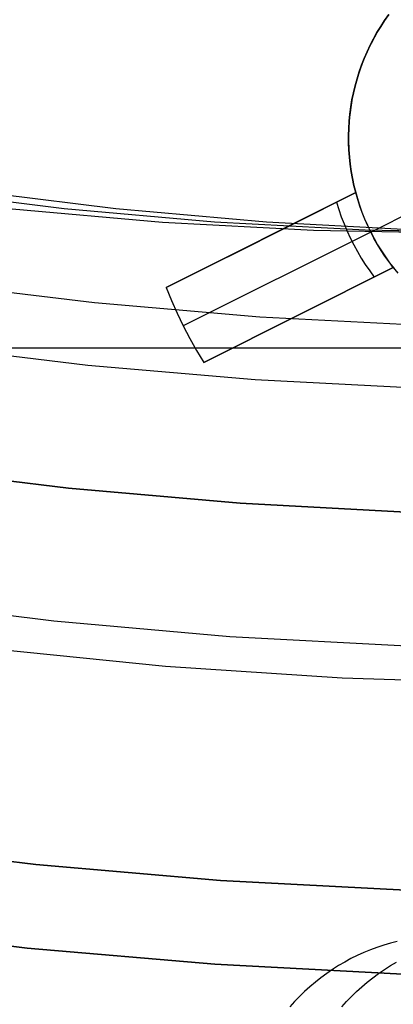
# Model space of a CAD drawing. Header units: millimetres. Extents: x 6049 to 7254, y -11340 to -10297.
# Tile 23 of 237: x 6644.85 to 6649.3, y -10745.42 to -10733.68. Entities that reach past the tile are written whole.
import ezdxf

# ---------------------------------------------------------------- set-up
doc = ezdxf.new("R2010")
doc.units = ezdxf.units.MM
doc.layers.add('color', color=7, linetype='Continuous')

msp = doc.modelspace()

# ---------------------------------------------------------------- linework, layer by layer
at = {"color": 8, "true_color": 0x7f7f7f}
for p, q in [((6645.377, -10735.936, 67.466), (6643.59, -10735.714, 67.879)), ((6645.996, -10735.936, 70.146), (6644.208, -10735.714, 70.558)), ((6644.758, -10735.936, 64.787), (6646.552, -10736.094, 64.373)), ((6647.171, -10736.094, 67.052), (6645.377, -10735.936, 67.466)), ((6647.789, -10736.094, 69.732), (6645.996, -10735.936, 70.146)), ((6646.552, -10736.094, 64.373), (6648.35, -10736.19, 63.958)), ((6648.968, -10736.19, 66.637), (6647.171, -10736.094, 67.052)), ((6649.587, -10736.19, 69.317), (6647.789, -10736.094, 69.732)), ((6648.35, -10736.19, 63.958), (6650.15, -10736.221, 63.542)), ((6650.768, -10736.221, 66.222), (6648.968, -10736.19, 66.637)), ((6643.777, -10736.813, 212.03), (6645.74, -10737.051, 212.03)), ((6645.74, -10737.051, 212.03), (6647.709, -10737.222, 212.03)), ((6647.709, -10737.222, 212.03), (6649.683, -10737.324, 212.03)), ((6643.674, -10737.557, 211.366), (6645.662, -10737.799, 211.366)), ((6645.662, -10737.799, 211.366), (6647.657, -10737.971, 211.366)), ((6647.657, -10737.971, 211.366), (6649.657, -10738.075, 211.366)), ((6642.85, -10743.487, 231.716), (6645.043, -10743.753, 231.716)), ((6645.043, -10743.753, 259.6), (6642.85, -10743.487, 259.6)), ((6642.85, -10743.487, 231.716), (6645.043, -10743.753, 231.716)), ((6642.85, -10743.487, 245.658), (6645.043, -10743.753, 245.658)), ((6645.043, -10743.753, 259.6), (6642.85, -10743.487, 259.6)), ((6645.043, -10743.753, 231.716), (6647.244, -10743.944, 231.716)), ((6647.244, -10743.944, 259.6), (6645.043, -10743.753, 259.6)), ((6645.043, -10743.753, 231.716), (6647.244, -10743.944, 231.716)), ((6645.043, -10743.753, 245.658), (6647.244, -10743.944, 245.658)), ((6647.244, -10743.944, 259.6), (6645.043, -10743.753, 259.6)), ((6647.244, -10743.944, 231.716), (6649.451, -10744.058, 231.716)), ((6649.451, -10744.058, 259.6), (6647.244, -10743.944, 259.6)), ((6647.244, -10743.944, 231.716), (6649.451, -10744.058, 231.716)), ((6647.244, -10743.944, 245.658), (6649.451, -10744.058, 245.658)), ((6649.451, -10744.058, 259.6), (6647.244, -10743.944, 259.6)), ((6644.94, -10744.748, 259.6), (6642.712, -10744.477, 259.6)), ((6642.712, -10744.477, 231.716), (6644.94, -10744.748, 231.716)), ((6642.712, -10744.477, 245.658), (6644.94, -10744.748, 245.658)), ((6642.712, -10744.477, 231.716), (6644.94, -10744.748, 231.716)), ((6644.94, -10744.748, 259.6), (6642.712, -10744.477, 259.6)), ((6647.175, -10744.941, 259.6), (6644.94, -10744.748, 259.6)), ((6644.94, -10744.748, 231.716), (6647.175, -10744.941, 231.716)), ((6644.94, -10744.748, 245.658), (6647.175, -10744.941, 245.658)), ((6644.94, -10744.748, 231.716), (6647.175, -10744.941, 231.716)), ((6647.175, -10744.941, 259.6), (6644.94, -10744.748, 259.6)), ((6649.107, -10744.741, 63.783), (6649.028, -10744.77, 63.801)), ((6649.187, -10744.715, 63.764), (6649.107, -10744.741, 63.783)), ((6649.268, -10744.691, 63.746), (6649.187, -10744.715, 63.764)), ((6649.349, -10744.671, 63.727), (6649.268, -10744.691, 63.746)), ((6648.797, -10744.874, 63.854), (6648.722, -10744.915, 63.872)), ((6648.872, -10744.837, 63.837), (6648.797, -10744.874, 63.854)), ((6648.949, -10744.802, 63.819), (6648.872, -10744.837, 63.837)), ((6649.028, -10744.77, 63.801), (6648.949, -10744.802, 63.819)), ((6649.416, -10745.057, 259.6), (6647.175, -10744.941, 259.6)), ((6647.175, -10744.941, 231.716), (6649.416, -10745.057, 231.716)), ((6647.175, -10744.941, 245.658), (6649.416, -10745.057, 245.658)), ((6647.175, -10744.941, 231.716), (6649.416, -10745.057, 231.716)), ((6649.416, -10745.057, 259.6), (6647.175, -10744.941, 259.6)), ((6648.578, -10745.003, 63.905), (6648.508, -10745.05, 63.921)), ((6648.649, -10744.957, 63.889), (6648.578, -10745.003, 63.905)), ((6648.722, -10744.915, 63.872), (6648.649, -10744.957, 63.889)), ((6649.126, -10745.05, 66.601), (6649.196, -10745.003, 66.585)), ((6649.196, -10745.003, 66.585), (6649.268, -10744.957, 66.568)), ((6649.268, -10744.957, 66.568), (6649.341, -10744.915, 66.551)), ((6648.439, -10745.101, 63.937), (6648.373, -10745.153, 63.952)), ((6648.508, -10745.05, 63.921), (6648.439, -10745.101, 63.937)), ((6648.991, -10745.153, 66.632), (6649.058, -10745.101, 66.617)), ((6649.058, -10745.101, 66.617), (6649.126, -10745.05, 66.601)), ((6648.308, -10745.208, 63.967), (6648.245, -10745.265, 63.982)), ((6648.373, -10745.153, 63.952), (6648.308, -10745.208, 63.967)), ((6648.863, -10745.265, 66.661), (6648.926, -10745.208, 66.647)), ((6648.926, -10745.208, 66.647), (6648.991, -10745.153, 66.632)), ((6648.184, -10745.325, 63.996), (6648.125, -10745.386, 64.01)), ((6648.245, -10745.265, 63.982), (6648.184, -10745.325, 63.996)), ((6648.743, -10745.386, 66.689), (6648.802, -10745.325, 66.675)), ((6648.802, -10745.325, 66.675), (6648.863, -10745.265, 66.661)), ((6648.125, -10745.386, 64.01), (6648.068, -10745.45, 64.023)), ((6648.687, -10745.45, 66.702), (6648.743, -10745.386, 66.689))]:
    msp.add_line(p, q, dxfattribs=at)
at = {"color": 7, "true_color": 0xffffff}
for p, q in [((6661.66, -10737.596, 258.059), (6641.66, -10737.596, 258.059)), ((6661.66, -10737.596, 261.059), (6641.66, -10737.596, 261.059)), ((6661.66, -10737.596, 259.559), (6641.66, -10737.596, 259.559))]:
    msp.add_line(p, q, dxfattribs=at)
at = {"layer": 'color', "color": 254, "true_color": 0xcad1ee}
for p, q in [((6649.151, -10733.76, 28.2), (6649.198, -10733.688, 28.2)), ((6649.198, -10733.688, 23.95), (6649.151, -10733.76, 23.95)), ((6649.151, -10733.76, 28.2), (6649.198, -10733.688, 28.2)), ((6649.212, -10733.667, 19.7), (6649.164, -10733.739, 19.7)), ((6649.212, -10733.667, 19.7), (6649.164, -10733.739, 19.7)), ((6649.198, -10733.688, 28.2), (6649.247, -10733.618, 28.2)), ((6649.247, -10733.618, 23.95), (6649.198, -10733.688, 23.95)), ((6649.198, -10733.688, 28.2), (6649.247, -10733.618, 28.2)), ((6649.065, -10733.908, 28.2), (6649.106, -10733.833, 28.2)), ((6649.106, -10733.833, 23.95), (6649.065, -10733.908, 23.95)), ((6649.065, -10733.908, 28.2), (6649.106, -10733.833, 28.2)), ((6649.119, -10733.813, 19.7), (6649.076, -10733.888, 19.7)), ((6649.119, -10733.813, 19.7), (6649.076, -10733.888, 19.7)), ((6649.106, -10733.833, 28.2), (6649.151, -10733.76, 28.2)), ((6649.151, -10733.76, 23.95), (6649.106, -10733.833, 23.95)), ((6649.106, -10733.833, 28.2), (6649.151, -10733.76, 28.2)), ((6649.164, -10733.739, 19.7), (6649.119, -10733.813, 19.7)), ((6649.164, -10733.739, 19.7), (6649.119, -10733.813, 19.7)), ((6649.036, -10733.964, 19.7), (6648.998, -10734.042, 19.7)), ((6649.036, -10733.964, 19.7), (6648.998, -10734.042, 19.7)), ((6649.025, -10733.985, 28.2), (6649.065, -10733.908, 28.2)), ((6649.065, -10733.908, 23.95), (6649.025, -10733.985, 23.95)), ((6649.025, -10733.985, 28.2), (6649.065, -10733.908, 28.2)), ((6649.076, -10733.888, 19.7), (6649.036, -10733.964, 19.7)), ((6649.076, -10733.888, 19.7), (6649.036, -10733.964, 19.7)), ((6648.955, -10734.141, 28.2), (6648.989, -10734.062, 28.2)), ((6648.989, -10734.062, 23.95), (6648.955, -10734.141, 23.95)), ((6648.955, -10734.141, 28.2), (6648.989, -10734.062, 28.2)), ((6648.998, -10734.042, 19.7), (6648.963, -10734.121, 19.7)), ((6648.998, -10734.042, 19.7), (6648.963, -10734.121, 19.7)), ((6648.989, -10734.062, 28.2), (6649.025, -10733.985, 28.2)), ((6649.025, -10733.985, 23.95), (6648.989, -10734.062, 23.95)), ((6648.989, -10734.062, 28.2), (6649.025, -10733.985, 28.2)), ((6648.931, -10734.201, 19.7), (6648.902, -10734.282, 19.7)), ((6648.931, -10734.201, 19.7), (6648.902, -10734.282, 19.7)), ((6648.923, -10734.221, 28.2), (6648.955, -10734.141, 28.2)), ((6648.955, -10734.141, 23.95), (6648.923, -10734.221, 23.95)), ((6648.923, -10734.221, 28.2), (6648.955, -10734.141, 28.2)), ((6648.963, -10734.121, 19.7), (6648.931, -10734.201, 19.7)), ((6648.963, -10734.121, 19.7), (6648.931, -10734.201, 19.7)), ((6648.869, -10734.384, 28.2), (6648.895, -10734.302, 28.2)), ((6648.895, -10734.302, 23.95), (6648.869, -10734.384, 23.95)), ((6648.869, -10734.384, 28.2), (6648.895, -10734.302, 28.2)), ((6648.902, -10734.282, 19.7), (6648.875, -10734.364, 19.7)), ((6648.902, -10734.282, 19.7), (6648.875, -10734.364, 19.7)), ((6648.895, -10734.302, 28.2), (6648.923, -10734.221, 28.2)), ((6648.923, -10734.221, 23.95), (6648.895, -10734.302, 23.95)), ((6648.895, -10734.302, 28.2), (6648.923, -10734.221, 28.2)), ((6648.846, -10734.467, 28.2), (6648.869, -10734.384, 28.2)), ((6648.869, -10734.384, 23.95), (6648.846, -10734.467, 23.95)), ((6648.846, -10734.467, 28.2), (6648.869, -10734.384, 28.2)), ((6648.875, -10734.364, 19.7), (6648.852, -10734.447, 19.7)), ((6648.875, -10734.364, 19.7), (6648.852, -10734.447, 19.7)), ((6648.809, -10734.635, 28.2), (6648.826, -10734.551, 28.2)), ((6648.826, -10734.551, 23.95), (6648.809, -10734.635, 23.95)), ((6648.809, -10734.635, 28.2), (6648.826, -10734.551, 28.2)), ((6648.831, -10734.531, 19.7), (6648.813, -10734.615, 19.7)), ((6648.831, -10734.531, 19.7), (6648.813, -10734.615, 19.7)), ((6648.826, -10734.551, 28.2), (6648.846, -10734.467, 28.2)), ((6648.846, -10734.467, 23.95), (6648.826, -10734.551, 23.95)), ((6648.826, -10734.551, 28.2), (6648.846, -10734.467, 28.2)), ((6648.852, -10734.447, 19.7), (6648.831, -10734.531, 19.7)), ((6648.852, -10734.447, 19.7), (6648.831, -10734.531, 19.7)), ((6648.795, -10734.719, 28.2), (6648.809, -10734.635, 28.2)), ((6648.809, -10734.635, 23.95), (6648.795, -10734.719, 23.95)), ((6648.795, -10734.719, 28.2), (6648.809, -10734.635, 28.2)), ((6648.813, -10734.615, 19.7), (6648.798, -10734.7, 19.7)), ((6648.813, -10734.615, 19.7), (6648.798, -10734.7, 19.7)), ((6648.786, -10734.786, 19.7), (6648.777, -10734.871, 19.7)), ((6648.786, -10734.786, 19.7), (6648.777, -10734.871, 19.7)), ((6648.784, -10734.805, 28.2), (6648.795, -10734.719, 28.2)), ((6648.795, -10734.719, 23.95), (6648.784, -10734.805, 23.95)), ((6648.784, -10734.805, 28.2), (6648.795, -10734.719, 28.2)), ((6648.798, -10734.7, 19.7), (6648.786, -10734.786, 19.7)), ((6648.798, -10734.7, 19.7), (6648.786, -10734.786, 19.7)), ((6648.77, -10734.976, 28.2), (6648.775, -10734.89, 28.2)), ((6648.775, -10734.89, 23.95), (6648.77, -10734.976, 23.95)), ((6648.77, -10734.976, 28.2), (6648.775, -10734.89, 28.2)), ((6648.777, -10734.871, 19.7), (6648.771, -10734.958, 19.7)), ((6648.777, -10734.871, 19.7), (6648.771, -10734.958, 19.7)), ((6648.775, -10734.89, 28.2), (6648.784, -10734.805, 28.2)), ((6648.784, -10734.805, 23.95), (6648.775, -10734.89, 23.95)), ((6648.775, -10734.89, 28.2), (6648.784, -10734.805, 28.2)), ((6648.767, -10735.062, 28.2), (6648.77, -10734.976, 28.2)), ((6648.77, -10734.976, 23.95), (6648.767, -10735.062, 23.95)), ((6648.767, -10735.062, 28.2), (6648.77, -10734.976, 28.2)), ((6648.771, -10734.958, 19.7), (6648.768, -10735.044, 19.7)), ((6648.771, -10734.958, 19.7), (6648.768, -10735.044, 19.7)), ((6648.768, -10735.148, 28.2), (6648.767, -10735.062, 28.2)), ((6648.767, -10735.062, 23.95), (6648.768, -10735.148, 23.95)), ((6648.768, -10735.148, 28.2), (6648.767, -10735.062, 28.2)), ((6648.768, -10735.044, 19.7), (6648.768, -10735.13, 19.7)), ((6648.768, -10735.044, 19.7), (6648.768, -10735.13, 19.7)), ((6648.768, -10735.13, 19.7), (6648.77, -10735.216, 19.7)), ((6648.768, -10735.13, 19.7), (6648.77, -10735.216, 19.7)), ((6648.771, -10735.233, 28.2), (6648.768, -10735.148, 28.2)), ((6648.768, -10735.148, 23.95), (6648.771, -10735.233, 23.95)), ((6648.771, -10735.233, 28.2), (6648.768, -10735.148, 28.2)), ((6648.77, -10735.216, 19.7), (6648.776, -10735.302, 19.7)), ((6648.77, -10735.216, 19.7), (6648.776, -10735.302, 19.7)), ((6648.778, -10735.319, 28.2), (6648.771, -10735.233, 28.2)), ((6648.771, -10735.233, 23.95), (6648.778, -10735.319, 23.95)), ((6648.778, -10735.319, 28.2), (6648.771, -10735.233, 28.2)), ((6648.776, -10735.302, 19.7), (6648.785, -10735.388, 19.7)), ((6648.776, -10735.302, 19.7), (6648.785, -10735.388, 19.7)), ((6648.787, -10735.404, 28.2), (6648.778, -10735.319, 28.2)), ((6648.778, -10735.319, 23.95), (6648.787, -10735.404, 23.95)), ((6648.787, -10735.404, 28.2), (6648.778, -10735.319, 28.2)), ((6648.785, -10735.388, 19.7), (6648.797, -10735.474, 19.7)), ((6648.785, -10735.388, 19.7), (6648.797, -10735.474, 19.7)), ((6648.799, -10735.489, 28.2), (6648.787, -10735.404, 28.2)), ((6648.787, -10735.404, 23.95), (6648.799, -10735.489, 23.95)), ((6648.799, -10735.489, 28.2), (6648.787, -10735.404, 28.2)), ((6648.797, -10735.474, 19.7), (6648.812, -10735.559, 19.7)), ((6648.797, -10735.474, 19.7), (6648.812, -10735.559, 19.7)), ((6648.814, -10735.574, 28.2), (6648.799, -10735.489, 28.2)), ((6648.799, -10735.489, 23.95), (6648.814, -10735.574, 23.95)), ((6648.814, -10735.574, 28.2), (6648.799, -10735.489, 28.2)), ((6648.812, -10735.559, 19.7), (6648.829, -10735.643, 19.7)), ((6648.812, -10735.559, 19.7), (6648.829, -10735.643, 19.7)), ((6648.832, -10735.658, 28.2), (6648.814, -10735.574, 28.2)), ((6648.814, -10735.574, 23.95), (6648.832, -10735.658, 23.95)), ((6648.832, -10735.658, 28.2), (6648.814, -10735.574, 28.2)), ((6648.829, -10735.643, 19.7), (6648.85, -10735.727, 19.7)), ((6648.829, -10735.643, 19.7), (6648.85, -10735.727, 19.7)), ((6648.853, -10735.741, 28.2), (6648.832, -10735.658, 28.2)), ((6648.832, -10735.658, 23.95), (6648.853, -10735.741, 23.95)), ((6648.853, -10735.741, 28.2), (6648.832, -10735.658, 28.2)), ((6648.85, -10735.727, 19.7), (6648.873, -10735.81, 19.7)), ((6648.85, -10735.727, 19.7), (6648.873, -10735.81, 19.7)), ((6649.032, -10736.211, 19.7), (6650.15, -10735.651, 19.7)), ((6648.853, -10735.741, 28.2), (6646.596, -10736.873, 28.2)), ((6648.853, -10735.741, 28.2), (6646.596, -10736.873, 28.2)), ((6646.596, -10736.873, 26.7), (6648.853, -10735.741, 22.37)), ((6646.596, -10736.873, 26.7), (6648.853, -10735.741, 22.37)), ((6647.33, -10736.505, 25.285), (6648.853, -10735.741, 25.285)), ((6648.877, -10735.822, 22.37), (6648.853, -10735.741, 22.37)), ((6648.853, -10735.741, 22.37), (6648.853, -10735.741, 28.2)), ((6648.853, -10735.741, 22.37), (6648.853, -10735.741, 28.2)), ((6648.877, -10735.822, 22.37), (6648.853, -10735.741, 22.37)), ((6648.873, -10735.81, 19.7), (6648.899, -10735.892, 19.7)), ((6648.873, -10735.81, 19.7), (6648.899, -10735.892, 19.7)), ((6648.902, -10735.902, 22.37), (6648.877, -10735.822, 22.37)), ((6648.902, -10735.902, 22.37), (6648.877, -10735.822, 22.37)), ((6648.626, -10735.855, 22.803), (6648.653, -10735.943, 22.803)), ((6648.653, -10735.943, 22.803), (6648.682, -10736.029, 22.803)), ((6648.899, -10735.892, 19.7), (6648.928, -10735.974, 19.7)), ((6648.899, -10735.892, 19.7), (6648.928, -10735.974, 19.7)), ((6648.931, -10735.98, 22.37), (6648.902, -10735.902, 22.37)), ((6648.931, -10735.98, 22.37), (6648.902, -10735.902, 22.37)), ((6648.682, -10736.029, 22.803), (6648.715, -10736.114, 22.803)), ((6648.928, -10735.974, 19.7), (6648.96, -10736.054, 19.7)), ((6648.928, -10735.974, 19.7), (6648.96, -10736.054, 19.7)), ((6648.962, -10736.058, 22.37), (6648.931, -10735.98, 22.37)), ((6648.962, -10736.058, 22.37), (6648.931, -10735.98, 22.37)), ((6648.96, -10736.054, 19.7), (6648.995, -10736.133, 19.7)), ((6648.96, -10736.054, 19.7), (6648.995, -10736.133, 19.7)), ((6648.996, -10736.135, 22.37), (6648.962, -10736.058, 22.37)), ((6648.996, -10736.135, 22.37), (6648.962, -10736.058, 22.37)), ((6648.715, -10736.114, 22.803), (6648.75, -10736.199, 22.803)), ((6648.75, -10736.199, 22.803), (6648.789, -10736.282, 22.803)), ((6648.995, -10736.133, 19.7), (6649.032, -10736.211, 19.7)), ((6648.995, -10736.133, 19.7), (6649.032, -10736.211, 19.7)), ((6649.032, -10736.211, 22.37), (6648.996, -10736.135, 22.37)), ((6649.032, -10736.211, 22.37), (6648.996, -10736.135, 22.37)), ((6649.032, -10736.211, 22.37), (6646.797, -10737.331, 26.7)), ((6647.725, -10736.307, 28.2), (6647.725, -10736.307, 24.527)), ((6648.789, -10736.282, 22.803), (6648.83, -10736.364, 22.803)), ((6649.032, -10736.211, 19.7), (6649.032, -10736.211, 22.37)), ((6649.032, -10736.211, 19.7), (6649.032, -10736.211, 22.37)), ((6649.032, -10736.211, 19.7), (6649.072, -10736.287, 19.7)), ((6649.071, -10736.285, 22.37), (6649.032, -10736.211, 22.37)), ((6649.071, -10736.285, 22.37), (6649.032, -10736.211, 22.37)), ((6649.032, -10736.211, 19.7), (6649.072, -10736.287, 19.7)), ((6649.112, -10736.358, 22.37), (6649.071, -10736.285, 22.37)), ((6649.112, -10736.358, 22.37), (6649.071, -10736.285, 22.37)), ((6649.072, -10736.287, 19.7), (6649.115, -10736.362, 19.7)), ((6649.072, -10736.287, 19.7), (6649.115, -10736.362, 19.7)), ((6648.83, -10736.364, 22.803), (6648.873, -10736.444, 22.803)), ((6649.156, -10736.43, 22.37), (6649.112, -10736.358, 22.37)), ((6649.156, -10736.43, 22.37), (6649.112, -10736.358, 22.37)), ((6649.115, -10736.362, 19.7), (6649.16, -10736.436, 19.7)), ((6649.115, -10736.362, 19.7), (6649.16, -10736.436, 19.7)), ((6649.202, -10736.5, 22.37), (6649.156, -10736.43, 22.37)), ((6649.202, -10736.5, 22.37), (6649.156, -10736.43, 22.37)), ((6648.873, -10736.444, 22.803), (6648.92, -10736.523, 22.803)), ((6648.92, -10736.523, 22.803), (6648.968, -10736.6, 22.803)), ((6649.16, -10736.436, 19.7), (6649.208, -10736.508, 19.7)), ((6649.16, -10736.436, 19.7), (6649.208, -10736.508, 19.7)), ((6649.251, -10736.568, 22.37), (6649.202, -10736.5, 22.37)), ((6649.251, -10736.568, 22.37), (6649.202, -10736.5, 22.37)), ((6649.208, -10736.508, 19.7), (6649.258, -10736.578, 19.7)), ((6649.208, -10736.508, 19.7), (6649.258, -10736.578, 19.7)), ((6647.044, -10737.767, 28.2), (6649.301, -10736.635, 28.2)), ((6647.044, -10737.767, 28.2), (6649.301, -10736.635, 28.2)), ((6649.301, -10736.635, 22.37), (6647.044, -10737.767, 26.7)), ((6649.301, -10736.635, 22.37), (6647.044, -10737.767, 26.7)), ((6647.778, -10737.399, 25.285), (6649.301, -10736.635, 25.285)), ((6648.968, -10736.6, 22.803), (6649.02, -10736.675, 22.803)), ((6649.301, -10736.635, 22.37), (6649.251, -10736.568, 22.37)), ((6649.301, -10736.635, 22.37), (6649.251, -10736.568, 22.37)), ((6649.258, -10736.578, 19.7), (6649.31, -10736.647, 19.7)), ((6649.258, -10736.578, 19.7), (6649.31, -10736.647, 19.7)), ((6649.301, -10736.635, 28.2), (6649.356, -10736.702, 28.2)), ((6649.301, -10736.635, 28.2), (6649.301, -10736.635, 22.37)), ((6649.301, -10736.635, 28.2), (6649.301, -10736.635, 22.37)), ((6649.301, -10736.635, 28.2), (6649.356, -10736.702, 28.2)), ((6649.301, -10736.635, 23.95), (6649.356, -10736.702, 23.95)), ((6649.02, -10736.675, 22.803), (6649.074, -10736.749, 22.803)), ((6646.596, -10736.873, 28.2), (6646.658, -10737.028, 28.2)), ((6646.596, -10736.873, 28.2), (6646.658, -10737.028, 28.2)), ((6646.596, -10736.873, 28.2), (6646.596, -10736.873, 26.7)), ((6646.596, -10736.873, 26.7), (6646.658, -10737.028, 26.7)), ((6646.596, -10736.873, 27.45), (6646.658, -10737.028, 27.45)), ((6646.596, -10736.873, 28.2), (6646.596, -10736.873, 26.7)), ((6646.596, -10736.873, 26.7), (6646.658, -10737.028, 26.7)), ((6646.658, -10737.028, 28.2), (6646.725, -10737.18, 28.2)), ((6646.658, -10737.028, 28.2), (6646.725, -10737.18, 28.2)), ((6646.658, -10737.028, 26.7), (6646.725, -10737.18, 26.7)), ((6646.658, -10737.028, 27.45), (6646.725, -10737.18, 27.45)), ((6646.658, -10737.028, 26.7), (6646.725, -10737.18, 26.7)), ((6646.725, -10737.18, 28.2), (6646.797, -10737.331, 28.2)), ((6646.725, -10737.18, 28.2), (6646.797, -10737.331, 28.2)), ((6646.725, -10737.18, 26.7), (6646.797, -10737.331, 26.7)), ((6646.725, -10737.18, 27.45), (6646.797, -10737.331, 27.45)), ((6646.725, -10737.18, 26.7), (6646.797, -10737.331, 26.7)), ((6648.173, -10737.201, 24.527), (6648.173, -10737.201, 28.2)), ((6646.797, -10737.331, 28.2), (6646.875, -10737.479, 28.2)), ((6646.797, -10737.331, 28.2), (6646.875, -10737.479, 28.2)), ((6646.797, -10737.331, 26.7), (6646.875, -10737.479, 26.7)), ((6646.797, -10737.331, 27.45), (6646.875, -10737.479, 27.45)), ((6646.797, -10737.331, 26.7), (6646.797, -10737.331, 28.2)), ((6646.797, -10737.331, 26.7), (6646.875, -10737.479, 26.7)), ((6646.875, -10737.479, 28.2), (6646.957, -10737.624, 28.2)), ((6646.875, -10737.479, 28.2), (6646.957, -10737.624, 28.2)), ((6646.875, -10737.479, 26.7), (6646.957, -10737.624, 26.7)), ((6646.875, -10737.479, 27.45), (6646.957, -10737.624, 27.45)), ((6646.875, -10737.479, 26.7), (6646.957, -10737.624, 26.7)), ((6646.957, -10737.624, 28.2), (6647.044, -10737.767, 28.2)), ((6646.957, -10737.624, 28.2), (6647.044, -10737.767, 28.2)), ((6646.957, -10737.624, 26.7), (6647.044, -10737.767, 26.7)), ((6646.957, -10737.624, 27.45), (6647.044, -10737.767, 27.45)), ((6646.957, -10737.624, 26.7), (6647.044, -10737.767, 26.7)), ((6647.044, -10737.767, 26.7), (6647.044, -10737.767, 28.2)), ((6647.044, -10737.767, 26.7), (6647.044, -10737.767, 28.2)), ((6645.429, -10739.264, 28.2), (6643.39, -10739.014, 28.2)), ((6643.39, -10739.014, 26.2), (6645.429, -10739.264, 26.2)), ((6645.429, -10739.264, 27.2), (6643.39, -10739.014, 27.2)), ((6643.39, -10739.014, 26.2), (6645.429, -10739.264, 26.2)), ((6645.429, -10739.264, 28.2), (6643.39, -10739.014, 28.2)), ((6647.475, -10739.444, 28.2), (6645.429, -10739.264, 28.2)), ((6645.429, -10739.264, 26.2), (6647.475, -10739.444, 26.2)), ((6647.475, -10739.444, 27.2), (6645.429, -10739.264, 27.2)), ((6645.429, -10739.264, 26.2), (6647.475, -10739.444, 26.2)), ((6647.475, -10739.444, 28.2), (6645.429, -10739.264, 28.2)), ((6649.526, -10739.554, 28.2), (6647.475, -10739.444, 28.2)), ((6647.475, -10739.444, 26.2), (6649.526, -10739.554, 26.2)), ((6649.526, -10739.554, 27.2), (6647.475, -10739.444, 27.2)), ((6647.475, -10739.444, 26.2), (6649.526, -10739.554, 26.2)), ((6649.526, -10739.554, 28.2), (6647.475, -10739.444, 28.2)), ((6645.254, -10740.851, 26.2), (6643.161, -10740.594, 26.2)), ((6645.254, -10740.851, 26.2), (6643.161, -10740.594, 26.2)), ((6647.355, -10741.036, 26.2), (6645.254, -10740.851, 26.2)), ((6647.355, -10741.036, 26.2), (6645.254, -10740.851, 26.2)), ((6649.461, -10741.148, 26.2), (6647.355, -10741.036, 26.2)), ((6649.461, -10741.148, 26.2), (6647.355, -10741.036, 26.2)), ((6644.484, -10741.176, 30.3), (6646.586, -10741.387, 30.3)), ((6644.484, -10741.176, 30.3), (6646.586, -10741.387, 30.3)), ((6644.484, -10741.176, 28.2), (6646.586, -10741.387, 28.2)), ((6644.484, -10741.176, 29.25), (6646.586, -10741.387, 29.25)), ((6644.484, -10741.176, 28.2), (6646.586, -10741.387, 28.2)), ((6646.586, -10741.387, 30.3), (6648.694, -10741.525, 30.3)), ((6646.586, -10741.387, 30.3), (6648.694, -10741.525, 30.3)), ((6646.586, -10741.387, 28.2), (6648.694, -10741.525, 28.2)), ((6646.586, -10741.387, 29.25), (6648.694, -10741.525, 29.25)), ((6646.586, -10741.387, 28.2), (6648.694, -10741.525, 28.2)), ((6648.694, -10741.525, 30.3), (6650.806, -10741.59, 30.3)), ((6648.694, -10741.525, 30.3), (6650.806, -10741.59, 30.3)), ((6648.694, -10741.525, 28.2), (6650.806, -10741.59, 28.2)), ((6648.694, -10741.525, 29.25), (6650.806, -10741.59, 29.25)), ((6648.694, -10741.525, 28.2), (6650.806, -10741.59, 28.2))]:
    msp.add_line(p, q, dxfattribs=at)

doc.saveas('drawing.dxf')
